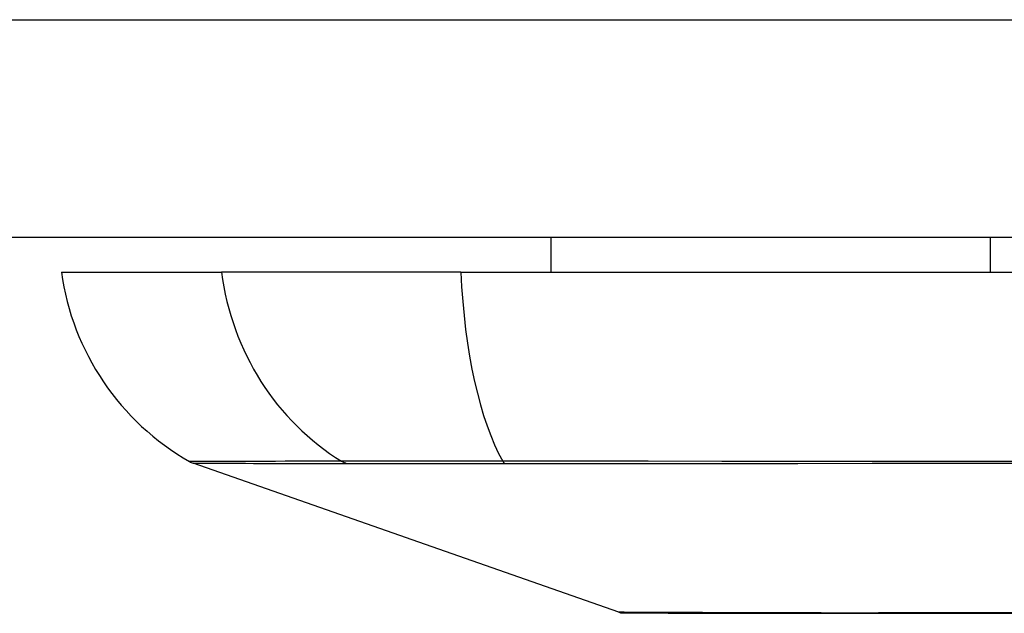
# Model space of a CAD drawing. Header units: inches. Extents: x 27 to 746, y 82 to 342.
# Tile 19 of 256: x 97.005 to 97.452, y 81.692 to 81.961. Entities that reach past the tile are written whole.
import ezdxf

# ---------------------------------------------------------------- set-up
doc = ezdxf.new("R2010")
doc.units = ezdxf.units.IN
doc.header["$MEASUREMENT"] = 0
doc.layers.add('Visible Edges(ANSI)', color=7, linetype='Continuous', lineweight=25)
doc.layers.add('Visible Tangent Edges(ANSI)', color=7, linetype='Continuous', lineweight=25)

msp = doc.modelspace()

# ---------------------------------------------------------------- linework, layer by layer
at = {"layer": 'Visible Edges(ANSI)'}
for p, q in [((98.95880898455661, 81.8624027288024), (27.35380898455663, 81.86240272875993)), ((97.24601370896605, 81.86240272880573), (97.24601370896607, 81.84665469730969)), ((97.44572436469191, 81.8624027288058), (97.44572436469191, 81.84665469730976)), ((97.02357276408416, 81.8466546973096), (97.09633521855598, 81.84665469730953)), ((97.20512096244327, 81.84665469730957), (97.09633521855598, 81.84665469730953)), ((97.20512096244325, 81.84665469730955), (98.06249700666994, 81.84665469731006)), ((97.27700017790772, 81.6920102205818), (97.08346493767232, 81.75974755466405))]:
    msp.add_line(p, q, dxfattribs=at)
at = {"layer": 'Visible Edges(ANSI)', "flags": 128}
msp.add_lwpolyline([(97.27861103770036, 81.69173397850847), (97.27904169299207, 81.69173266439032), (97.28033147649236, 81.69172881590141), (97.28247320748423, 81.6917225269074), (97.28545217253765, 81.69171398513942), (97.2892565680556, 81.69170351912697), (97.29389486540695, 81.69169122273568), (97.29936736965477, 81.69167742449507), (97.30566108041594, 81.69166245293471), (97.31275673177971, 81.69164658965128), (97.32062822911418, 81.6916301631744), (97.32924450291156, 81.69161345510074), (97.33856699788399, 81.6915966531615), (97.34857065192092, 81.69158003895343), (97.35926393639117, 81.69156337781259), (97.37062857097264, 81.69155075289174), (97.38262548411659, 81.69154657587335), (97.39521764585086, 81.6915510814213), (97.40839400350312, 81.69156403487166), (97.42211731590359, 81.69158041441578), (97.43633555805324, 81.69159702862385), (97.45103235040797, 81.6916137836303), (97.46622166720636, 81.69163044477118)], dxfattribs=at)
at = {"layer": 'Visible Edges(ANSI)'}
for centre, radius, start, end in [((97.14055033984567, 81.86297262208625), 0.1181102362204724, 187.9412965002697, 240.1831145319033), ((97.08671641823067, 81.76903749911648), 0.0098425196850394, 240.1831145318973, 250.7099537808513), ((97.2786259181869, 81.69665519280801), 0.0049212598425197, 250.7099537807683, 269.8268552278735)]:
    msp.add_arc(centre, radius, start, end, dxfattribs=at)
at = {"layer": 'Visible Tangent Edges(ANSI)'}
for p, q in [((27.35380898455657, 81.9614027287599), (98.95880898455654, 81.96140272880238)), ((97.15308438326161, 81.75971194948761), (97.15325305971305, 81.75971143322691)), ((97.22500170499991, 81.75971143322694), (97.22547384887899, 81.75971194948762))]:
    msp.add_line(p, q, dxfattribs=at)
at = {"layer": 'Visible Tangent Edges(ANSI)', "flags": 128}
for points in [[(97.15099094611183, 81.76070011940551), (97.1454303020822, 81.76067576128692), (97.14005889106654, 81.76067275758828), (97.13492782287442, 81.7606609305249), (97.13002616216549, 81.76064830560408), (97.12535423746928, 81.76063591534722), (97.12091387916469, 81.76062371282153), (97.11670668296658, 81.76061183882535), (97.11273419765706, 81.76060029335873), (97.10899797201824, 81.76058912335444), (97.10549922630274, 81.76057837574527), (97.1022389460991, 81.76056814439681), (97.09921807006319, 81.76055842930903), (97.09643767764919, 81.76054927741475), (97.09389861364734, 81.76054078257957), (97.09160120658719, 81.76053294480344), (97.08954578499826, 81.76052581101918), (97.08773258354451, 81.76051938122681), (97.0861619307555, 81.76051379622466), (97.08483392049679, 81.76050900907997), (97.08374831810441, 81.76050506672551), (97.08290470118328, 81.7605019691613), (97.08230269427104, 81.76049976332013), (97.08194187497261, 81.76049840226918), (97.0818218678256, 81.76049797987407)], [(97.08346446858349, 81.7597475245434), (97.08358569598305, 81.75974738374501), (97.08395012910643, 81.75974696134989), (97.08455804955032, 81.75974625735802), (97.08540983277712, 81.75974531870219), (97.08650585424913, 81.75974409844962), (97.08784644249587, 81.75974264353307), (97.08943178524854, 81.75974100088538), (97.09126155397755, 81.75973921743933), (97.09333527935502, 81.75973724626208), (97.09565253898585, 81.75973518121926), (97.09821295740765, 81.75973302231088), (97.10101587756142, 81.75973081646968), (97.10406031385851, 81.75972861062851), (97.10734504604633, 81.75972645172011), (97.11086885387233, 81.7597242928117), (97.11463061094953, 81.75972227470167), (97.11862881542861, 81.75972035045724), (97.12286177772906, 81.75971856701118), (97.12732771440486, 81.75971697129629), (97.13202484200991, 81.75971551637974), (97.13695123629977, 81.75971429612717), (97.14210225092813, 81.75971331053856), (97.14745014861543, 81.7597125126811), (97.15308438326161, 81.75971194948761)], [(97.22422506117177, 81.76070011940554), (97.22003030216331, 81.76071157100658), (97.21589664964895, 81.76072180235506), (97.2118298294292, 81.76073086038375), (97.20783570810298, 81.76073879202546), (97.20392001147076, 81.76074564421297), (97.20008879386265, 81.76075155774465), (97.1963474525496, 81.76075648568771), (97.1927009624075, 81.76076047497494), (97.18915425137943, 81.76076357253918), (97.18571215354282, 81.76076573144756), (97.18237964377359, 81.76076704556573), (97.17916155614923, 81.76076746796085), (97.17606286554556, 81.76076699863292), (97.17308859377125, 81.76076568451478), (97.17024334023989, 81.76076357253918), (97.16753043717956, 81.76076056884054), (97.16495326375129, 81.7607566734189), (97.16251515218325, 81.76075179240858), (97.16021929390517, 81.76074592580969), (97.1580691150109, 81.7607389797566), (97.15606790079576, 81.7607310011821), (97.15421888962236, 81.76072189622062), (97.15252546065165, 81.76071161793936), (97.15099094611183, 81.76070011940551)], [(97.15325305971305, 81.75971143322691), (97.15479555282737, 81.75971129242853), (97.15648837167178, 81.75971129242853), (97.15832855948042, 81.75971138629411), (97.16031306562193, 81.75971157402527), (97.16243898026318, 81.75971180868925), (97.16470325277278, 81.75971209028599), (97.16710297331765, 81.75971241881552), (97.16963513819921, 81.7597127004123), (97.17229679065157, 81.75971293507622), (97.17508488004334, 81.7597131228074), (97.17799640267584, 81.75971321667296), (97.1810270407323, 81.75971326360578), (97.18417210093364, 81.75971321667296), (97.18742707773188, 81.7597130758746), (97.19078751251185, 81.75971293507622), (97.19424875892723, 81.75971274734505), (97.19780635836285, 81.75971251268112), (97.20145580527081, 81.75971227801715), (97.20519250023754, 81.75971199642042), (97.20901142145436, 81.75971171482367), (97.21290707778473, 81.75971148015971), (97.21687421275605, 81.75971133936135), (97.22090752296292, 81.75971129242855), (97.22500170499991, 81.75971143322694)], [(97.45991163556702, 81.7605411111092), (97.42561831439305, 81.76055871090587), (97.39149296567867, 81.76057861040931), (97.35754936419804, 81.7606003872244), (97.32382719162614, 81.76062375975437), (97.29034986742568, 81.76064830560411), (97.25714076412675, 81.76067369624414), (97.22422506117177, 81.76070011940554)], [(97.22547384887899, 81.75971194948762), (97.25826236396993, 81.75971331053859), (97.2913486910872, 81.7597155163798), (97.32470762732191, 81.75971856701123), (97.35831626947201, 81.75972227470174), (97.39215089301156, 81.7597264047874), (97.42617181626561, 81.75973076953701), (97.46036554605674, 81.759735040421)], [(97.36034972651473, 81.69170563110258), (97.3538342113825, 81.69172158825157), (97.34754955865, 81.69173801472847), (97.3415008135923, 81.69175472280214), (97.3356930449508, 81.69177166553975), (97.33013134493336, 81.69178874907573), (97.32482078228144, 81.69180592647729), (97.31976642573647, 81.69182301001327), (97.31497336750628, 81.69183999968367), (97.31044665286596, 81.69185675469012), (97.30619137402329, 81.69187318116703), (97.30221262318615, 81.6918892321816), (97.2985154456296, 81.69190481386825), (97.29510491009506, 81.69191983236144), (97.29198456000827, 81.69193405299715), (97.28915524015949, 81.69194733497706), (97.28661826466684, 81.69195958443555), (97.28437490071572, 81.69197070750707), (97.28242643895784, 81.691980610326), (97.2807741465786, 81.69198919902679), (97.27941931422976, 81.69199647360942), (97.27836325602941, 81.69200229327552), (97.27760721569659, 81.69200656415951), (97.27715250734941, 81.69200923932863), (97.27700037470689, 81.69201017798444)], [(97.40493594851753, 81.6917056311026), (97.40292860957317, 81.69170178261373), (97.40093352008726, 81.69169826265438), (97.39895082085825, 81.69169507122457), (97.39698060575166, 81.69169220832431), (97.39502294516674, 81.69168967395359), (97.3930779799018, 81.69168751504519), (97.39114575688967, 81.69168568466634), (97.38922644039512, 81.69168418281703), (97.38732007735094, 81.69168296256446), (97.38542678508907, 81.691682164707), (97.3835466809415, 81.6916816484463), (97.38167985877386, 81.69168146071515), (97.37982638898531, 81.6916816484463), (97.37798641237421, 81.69168211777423), (97.37615999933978, 81.69168296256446), (97.37434726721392, 81.69168413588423), (97.37254830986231, 81.69168563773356), (97.37076322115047, 81.69168751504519), (97.3689921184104, 81.69168967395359), (97.36723509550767, 81.69169220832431), (97.36549222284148, 81.69169502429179), (97.36376364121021, 81.69169821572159), (97.36204944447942, 81.6917017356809), (97.36034972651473, 81.69170563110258)], [(97.45555044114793, 81.69180508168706), (97.43797431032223, 81.69177110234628), (97.4210918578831, 81.69173782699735), (97.40493594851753, 81.6917056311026)]]:
    msp.add_lwpolyline(points, dxfattribs=at)
at = {"layer": 'Visible Tangent Edges(ANSI)'}
for centre, major_axis, ratio, start_param, end_param in [((97.20676146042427, 81.86297262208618), (4.21e-14, 0.1181102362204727), 0.943994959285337, 1.709398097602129, 2.617757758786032), ((97.24371886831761, 81.86297262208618), (5.75e-14, -0.118110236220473), 0.3299598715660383, 4.850990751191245, 5.759350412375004), ((97.15563847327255, 81.769222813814), (7.83164027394e-05, -0.0098422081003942), 0.9454627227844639, 5.751833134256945, 6.015540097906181), ((97.2258495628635, 81.76922281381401), (-2.69814242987e-05, -0.0098424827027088), 0.3257200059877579, 5.760249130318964, 6.023956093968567)]:
    msp.add_ellipse(centre, major_axis=major_axis, ratio=ratio, start_param=start_param, end_param=end_param, dxfattribs=at)

doc.saveas('drawing.dxf')
